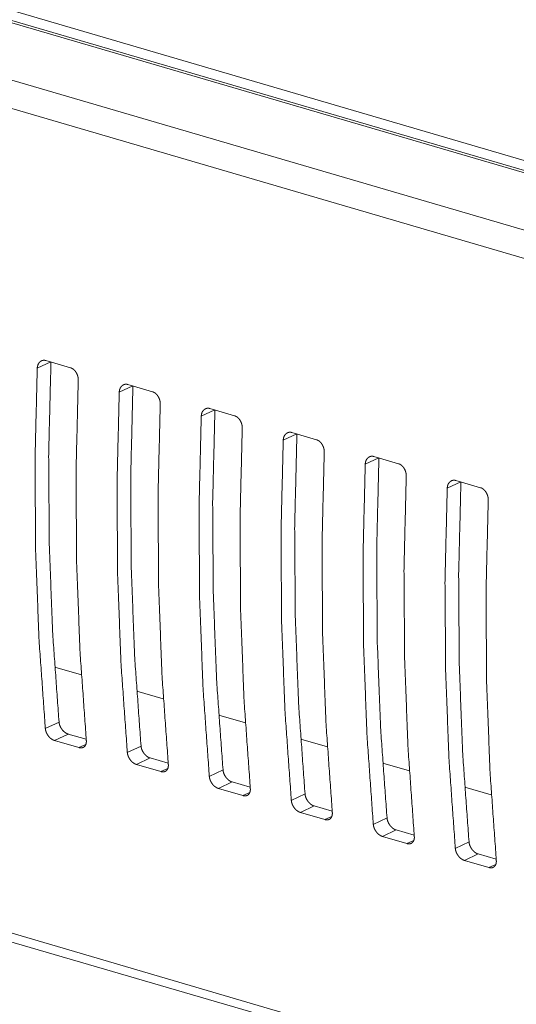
# Model space of a CAD drawing. Header units: millimetres. Extents: x 0 to 2122, y 0 to 1639.
# Tile 73 of 85: x 1448 to 1471, y 1186 to 1232. Entities that reach past the tile are written whole.
import ezdxf

# ---------------------------------------------------------------- set-up
doc = ezdxf.new("R2010")
doc.units = ezdxf.units.MM
doc.layers.add('1', color=7, linetype='Continuous', true_color=0xffffff)

msp = doc.modelspace()

# ---------------------------------------------------------------- linework, layer by layer
at = {"layer": '1', "color": 7, "linetype": 'Continuous', "lineweight": 13}
for p, q in [((1227.043, 1296.622), (1548.367, 1202.675)), ((1547.984, 1202.203), (1225.891, 1296.374)), ((1548.285, 1202.235), (1226.193, 1296.407)), ((1544.469, 1200.551), (1222.376, 1294.722)), ((1543.799, 1199.422), (1221.707, 1293.593)), ((1538.079, 1162.453), (1222.579, 1254.697)), ((1222.953, 1254.179), (1538.131, 1162.029)), ((1449.432, 1215.673), (1448.798, 1215.375)), ((1449.202, 1215.74), (1450.355, 1215.403)), ((1453.275, 1214.549), (1452.641, 1214.251)), ((1453.045, 1214.616), (1454.198, 1214.279)), ((1457.119, 1213.425), (1456.485, 1213.127)), ((1456.889, 1213.492), (1458.042, 1213.155)), ((1460.963, 1212.301), (1460.329, 1212.003)), ((1460.733, 1212.369), (1461.886, 1212.031)), ((1464.806, 1211.178), (1464.172, 1210.88)), ((1464.576, 1211.245), (1465.729, 1210.908)), ((1468.65, 1210.054), (1468.016, 1209.756)), ((1468.42, 1210.121), (1469.573, 1209.784)), ((1449.616, 1201.378), (1450.865, 1201.013)), ((1453.458, 1200.255), (1454.707, 1199.89)), ((1457.305, 1199.13), (1458.553, 1198.765)), ((1449.176, 1198.504), (1449.818, 1198.806)), ((1450.243, 1198.244), (1449.601, 1197.943)), ((1449.601, 1197.943), (1450.754, 1197.605)), ((1450.243, 1198.244), (1451.093, 1197.996)), ((1461.147, 1198.007), (1462.396, 1197.641)), ((1450.754, 1197.605), (1451.069, 1197.753)), ((1453.02, 1197.38), (1453.662, 1197.682)), ((1454.087, 1197.121), (1453.445, 1196.819)), ((1454.087, 1197.121), (1454.937, 1196.872)), ((1453.445, 1196.819), (1454.598, 1196.482)), ((1454.598, 1196.482), (1454.912, 1196.63)), ((1456.863, 1196.257), (1457.505, 1196.558)), ((1464.99, 1196.883), (1466.239, 1196.518)), ((1457.93, 1195.997), (1457.288, 1195.695)), ((1457.288, 1195.695), (1458.441, 1195.358)), ((1457.93, 1195.997), (1458.78, 1195.748)), ((1468.833, 1195.76), (1470.082, 1195.395)), ((1458.441, 1195.358), (1458.756, 1195.506)), ((1460.707, 1195.133), (1461.349, 1195.435)), ((1461.774, 1194.873), (1461.132, 1194.571)), ((1461.774, 1194.873), (1462.624, 1194.625)), ((1461.132, 1194.571), (1462.285, 1194.234)), ((1462.285, 1194.234), (1462.599, 1194.382)), ((1464.551, 1194.009), (1465.192, 1194.311)), ((1465.618, 1193.749), (1464.975, 1193.448)), ((1464.975, 1193.448), (1466.128, 1193.11)), ((1465.618, 1193.749), (1466.468, 1193.501)), ((1466.128, 1193.11), (1466.443, 1193.258)), ((1468.394, 1192.885), (1469.036, 1193.187)), ((1469.461, 1192.625), (1468.819, 1192.324)), ((1469.461, 1192.625), (1470.311, 1192.377)), ((1468.819, 1192.324), (1469.972, 1191.987)), ((1469.972, 1191.987), (1470.287, 1192.134))]:
    msp.add_line(p, q, dxfattribs=at)
for points, knots in [([(1448.798, 1215.375), (1448.801, 1215.421), (1448.809, 1215.465), (1448.814, 1215.487), (1448.82, 1215.508), (1448.827, 1215.529), (1448.834, 1215.549), (1448.852, 1215.586), (1448.873, 1215.62), (1448.885, 1215.636), (1448.897, 1215.652), (1448.91, 1215.666), (1448.924, 1215.679), (1448.953, 1215.702), (1448.984, 1215.721), (1449.001, 1215.729), (1449.018, 1215.736), (1449.035, 1215.742), (1449.053, 1215.746), (1449.07, 1215.75), (1449.089, 1215.752), (1449.107, 1215.753), (1449.126, 1215.753), (1449.164, 1215.749), (1449.202, 1215.74)], [0, 0, 0.072909, 0.143665, 0.17836, 0.212813, 0.247106, 0.280648, 0.345909, 0.409174, 0.440282, 0.471149, 0.501518, 0.531406, 0.590052, 0.647653, 0.676789, 0.705377, 0.734119, 0.762565, 0.791128, 0.819933, 0.8491, 0.878747, 0.938367, 1, 1]), ([(1449.44, 1215.676), (1449.333, 1211.369), (1449.361, 1207.115), (1449.523, 1202.925), (1449.818, 1198.806)], [0, 0, 0.255178, 0.507091, 0.755452, 1, 1]), ([(1448.798, 1215.375), (1448.693, 1211.068), (1448.722, 1206.815), (1448.883, 1202.624), (1449.176, 1198.504)], [0, 0, 0.255133, 0.507024, 0.755395, 1, 1]), ([(1450.355, 1215.403), (1450.393, 1215.389), (1450.43, 1215.372), (1450.448, 1215.361), (1450.466, 1215.35), (1450.483, 1215.337), (1450.501, 1215.323), (1450.534, 1215.293), (1450.565, 1215.26), (1450.58, 1215.242), (1450.594, 1215.223), (1450.608, 1215.203), (1450.621, 1215.183), (1450.645, 1215.141), (1450.665, 1215.097), (1450.67, 1215.086), (1450.675, 1215.074), (1450.679, 1215.063), (1450.683, 1215.051), (1450.691, 1215.028), (1450.698, 1215.004), (1450.704, 1214.98), (1450.708, 1214.957), (1450.713, 1214.932), (1450.716, 1214.908), (1450.72, 1214.86), (1450.72, 1214.813)], [0, 0, 0.054184, 0.109358, 0.13769, 0.16646, 0.195801, 0.225657, 0.285994, 0.347783, 0.3794, 0.411254, 0.443527, 0.475734, 0.540768, 0.606626, 0.623322, 0.640036, 0.656693, 0.673274, 0.706358, 0.739266, 0.772268, 0.805189, 0.838121, 0.870993, 0.93598, 1, 1]), ([(1450.72, 1214.813), (1450.615, 1210.506), (1450.643, 1206.253), (1450.805, 1202.062), (1451.098, 1197.942)], [0, 0, 0.255128, 0.507019, 0.755395, 1, 1]), ([(1452.641, 1214.251), (1452.645, 1214.297), (1452.652, 1214.342), (1452.657, 1214.363), (1452.663, 1214.384), (1452.67, 1214.405), (1452.678, 1214.425), (1452.695, 1214.462), (1452.717, 1214.497), (1452.728, 1214.513), (1452.74, 1214.528), (1452.754, 1214.542), (1452.767, 1214.555), (1452.796, 1214.579), (1452.828, 1214.598), (1452.844, 1214.606), (1452.861, 1214.612), (1452.879, 1214.618), (1452.896, 1214.623), (1452.914, 1214.626), (1452.932, 1214.628), (1452.951, 1214.629), (1452.97, 1214.629), (1453.007, 1214.625), (1453.045, 1214.616)], [0, 0, 0.072903, 0.14378, 0.178532, 0.212912, 0.247079, 0.280739, 0.345877, 0.409248, 0.440353, 0.471217, 0.501583, 0.531469, 0.590109, 0.647927, 0.67677, 0.705405, 0.734103, 0.762579, 0.79114, 0.819942, 0.849107, 0.878753, 0.938626, 1, 1]), ([(1453.283, 1214.553), (1453.177, 1210.245), (1453.205, 1205.991), (1453.366, 1201.801), (1453.662, 1197.682)], [0, 0, 0.255183, 0.507096, 0.755457, 1, 1]), ([(1452.641, 1214.251), (1452.537, 1209.944), (1452.565, 1205.691), (1452.726, 1201.5), (1453.02, 1197.381)], [0, 0, 0.25513, 0.507022, 0.755399, 1, 1]), ([(1454.198, 1214.279), (1454.236, 1214.266), (1454.273, 1214.248), (1454.291, 1214.237), (1454.309, 1214.226), (1454.327, 1214.213), (1454.344, 1214.199), (1454.377, 1214.169), (1454.409, 1214.136), (1454.424, 1214.118), (1454.438, 1214.099), (1454.452, 1214.079), (1454.464, 1214.059), (1454.488, 1214.017), (1454.509, 1213.973), (1454.514, 1213.962), (1454.518, 1213.95), (1454.523, 1213.939), (1454.527, 1213.927), (1454.535, 1213.904), (1454.541, 1213.88), (1454.547, 1213.857), (1454.552, 1213.833), (1454.556, 1213.809), (1454.559, 1213.785), (1454.563, 1213.736), (1454.563, 1213.689)], [0, 0, 0.053981, 0.109211, 0.137548, 0.166261, 0.195671, 0.225463, 0.285882, 0.34768, 0.379216, 0.411164, 0.44335, 0.475656, 0.540699, 0.606566, 0.623264, 0.639981, 0.656536, 0.673119, 0.706314, 0.739227, 0.772125, 0.805051, 0.837987, 0.870974, 0.93597, 1, 1]), ([(1454.563, 1213.689), (1454.459, 1209.382), (1454.487, 1205.129), (1454.648, 1200.938), (1454.942, 1196.819)], [0, 0, 0.255129, 0.507021, 0.755398, 1, 1]), ([(1456.485, 1213.127), (1456.489, 1213.173), (1456.496, 1213.218), (1456.501, 1213.239), (1456.507, 1213.26), (1456.514, 1213.281), (1456.521, 1213.301), (1456.539, 1213.339), (1456.56, 1213.373), (1456.572, 1213.389), (1456.584, 1213.404), (1456.597, 1213.418), (1456.611, 1213.432), (1456.64, 1213.455), (1456.671, 1213.474), (1456.688, 1213.482), (1456.705, 1213.489), (1456.722, 1213.494), (1456.74, 1213.499), (1456.758, 1213.502), (1456.776, 1213.504), (1456.794, 1213.505), (1456.813, 1213.505), (1456.851, 1213.501), (1456.889, 1213.492)], [0, 0, 0.072907, 0.14366, 0.178539, 0.212921, 0.247089, 0.28063, 0.345889, 0.409263, 0.440264, 0.471131, 0.501498, 0.531475, 0.590037, 0.647926, 0.676771, 0.705406, 0.734107, 0.762551, 0.791113, 0.819933, 0.849099, 0.878747, 0.938623, 1, 1]), ([(1457.127, 1213.429), (1457.02, 1209.121), (1457.048, 1204.868), (1457.21, 1200.677), (1457.505, 1196.558)], [0, 0, 0.255182, 0.507094, 0.755454, 1, 1]), ([(1458.042, 1213.155), (1458.08, 1213.142), (1458.117, 1213.124), (1458.135, 1213.114), (1458.153, 1213.102), (1458.17, 1213.089), (1458.188, 1213.076), (1458.221, 1213.046), (1458.252, 1213.012), (1458.267, 1212.994), (1458.282, 1212.975), (1458.295, 1212.956), (1458.308, 1212.936), (1458.332, 1212.894), (1458.353, 1212.849), (1458.357, 1212.838), (1458.362, 1212.827), (1458.366, 1212.815), (1458.37, 1212.803), (1458.378, 1212.78), (1458.385, 1212.757), (1458.391, 1212.733), (1458.396, 1212.709), (1458.4, 1212.685), (1458.403, 1212.661), (1458.407, 1212.613), (1458.407, 1212.565)], [0, 0, 0.053945, 0.109177, 0.137514, 0.166228, 0.195639, 0.225431, 0.285852, 0.347652, 0.379189, 0.411272, 0.443422, 0.475756, 0.540691, 0.60656, 0.623259, 0.639976, 0.656635, 0.673219, 0.706308, 0.739222, 0.77223, 0.805156, 0.838094, 0.870971, 0.935969, 1, 1]), ([(1456.485, 1213.127), (1456.381, 1208.82), (1456.409, 1204.567), (1456.57, 1200.377), (1456.863, 1196.257)], [0, 0, 0.255133, 0.507019, 0.755395, 1, 1]), ([(1458.407, 1212.565), (1458.302, 1208.259), (1458.331, 1204.005), (1458.492, 1199.815), (1458.785, 1195.695)], [0, 0, 0.255129, 0.507022, 0.755399, 1, 1]), ([(1460.329, 1212.003), (1460.332, 1212.05), (1460.34, 1212.094), (1460.345, 1212.116), (1460.351, 1212.137), (1460.357, 1212.157), (1460.365, 1212.177), (1460.383, 1212.215), (1460.404, 1212.249), (1460.415, 1212.265), (1460.428, 1212.28), (1460.441, 1212.295), (1460.454, 1212.308), (1460.484, 1212.331), (1460.515, 1212.35), (1460.531, 1212.358), (1460.548, 1212.365), (1460.566, 1212.371), (1460.583, 1212.375), (1460.601, 1212.378), (1460.619, 1212.381), (1460.638, 1212.382), (1460.657, 1212.381), (1460.695, 1212.377), (1460.733, 1212.369)], [0, 0, 0.073035, 0.143829, 0.178522, 0.212973, 0.247058, 0.280719, 0.34597, 0.409208, 0.440314, 0.471179, 0.501546, 0.531432, 0.590075, 0.647894, 0.676795, 0.705623, 0.734116, 0.76256, 0.791121, 0.819925, 0.84909, 0.878736, 0.938624, 1, 1]), ([(1460.971, 1212.305), (1460.864, 1207.997), (1460.892, 1203.744), (1461.054, 1199.553), (1461.349, 1195.435)], [0, 0, 0.255183, 0.507091, 0.755452, 1, 1]), ([(1460.329, 1212.003), (1460.224, 1207.697), (1460.252, 1203.444), (1460.414, 1199.253), (1460.707, 1195.133)], [0, 0, 0.255129, 0.507021, 0.755399, 1, 1]), ([(1461.886, 1212.031), (1461.923, 1212.018), (1461.96, 1212), (1461.978, 1211.99), (1461.996, 1211.978), (1462.014, 1211.966), (1462.031, 1211.952), (1462.065, 1211.922), (1462.096, 1211.888), (1462.111, 1211.87), (1462.125, 1211.851), (1462.139, 1211.832), (1462.152, 1211.812), (1462.175, 1211.77), (1462.196, 1211.726), (1462.201, 1211.714), (1462.206, 1211.703), (1462.21, 1211.691), (1462.214, 1211.68), (1462.222, 1211.656), (1462.228, 1211.633), (1462.234, 1211.609), (1462.239, 1211.585), (1462.243, 1211.561), (1462.247, 1211.537), (1462.25, 1211.489), (1462.25, 1211.442)], [0, 0, 0.053984, 0.109218, 0.137556, 0.166271, 0.195799, 0.225487, 0.28591, 0.34763, 0.379254, 0.411249, 0.443401, 0.475735, 0.540673, 0.606644, 0.623241, 0.639958, 0.656619, 0.673203, 0.706293, 0.739377, 0.772223, 0.805151, 0.838089, 0.871078, 0.935967, 1, 1]), ([(1462.25, 1211.442), (1462.146, 1207.135), (1462.174, 1202.882), (1462.335, 1198.691), (1462.629, 1194.571)], [0, 0, 0.255133, 0.507024, 0.755395, 1, 1]), ([(1464.172, 1210.88), (1464.068, 1206.573), (1464.096, 1202.32), (1464.257, 1198.129), (1464.55, 1194.009)], [0, 0, 0.255129, 0.507021, 0.755399, 1, 1]), ([(1464.172, 1210.88), (1464.176, 1210.926), (1464.183, 1210.97), (1464.188, 1210.992), (1464.194, 1211.013), (1464.201, 1211.034), (1464.209, 1211.053), (1464.226, 1211.091), (1464.247, 1211.125), (1464.259, 1211.141), (1464.271, 1211.157), (1464.284, 1211.171), (1464.298, 1211.184), (1464.327, 1211.207), (1464.358, 1211.226), (1464.375, 1211.234), (1464.392, 1211.241), (1464.409, 1211.247), (1464.427, 1211.251), (1464.445, 1211.255), (1464.463, 1211.257), (1464.481, 1211.258), (1464.5, 1211.258), (1464.538, 1211.254), (1464.576, 1211.245)], [0, 0, 0.07291, 0.143708, 0.17853, 0.212983, 0.247071, 0.280613, 0.345986, 0.409227, 0.440335, 0.471102, 0.50147, 0.531449, 0.590014, 0.647905, 0.676751, 0.705628, 0.734083, 0.762561, 0.79138, 0.820185, 0.849093, 0.878742, 0.93862, 1, 1]), ([(1464.814, 1211.181), (1464.708, 1206.874), (1464.735, 1202.62), (1464.897, 1198.43), (1465.192, 1194.311)], [0, 0, 0.255182, 0.507094, 0.755454, 1, 1]), ([(1465.729, 1210.908), (1465.767, 1210.894), (1465.804, 1210.877), (1465.822, 1210.866), (1465.84, 1210.855), (1465.858, 1210.842), (1465.875, 1210.828), (1465.908, 1210.798), (1465.939, 1210.765), (1465.954, 1210.747), (1465.969, 1210.728), (1465.982, 1210.708), (1465.995, 1210.688), (1466.019, 1210.646), (1466.04, 1210.602), (1466.045, 1210.59), (1466.049, 1210.579), (1466.053, 1210.568), (1466.058, 1210.556), (1466.065, 1210.533), (1466.072, 1210.509), (1466.078, 1210.485), (1466.083, 1210.462), (1466.087, 1210.437), (1466.09, 1210.413), (1466.094, 1210.365), (1466.094, 1210.318)], [0, 0, 0.053979, 0.109206, 0.137541, 0.166253, 0.195843, 0.225633, 0.285884, 0.347679, 0.379214, 0.411294, 0.443351, 0.475776, 0.540706, 0.606666, 0.623278, 0.639993, 0.656547, 0.673235, 0.706322, 0.739295, 0.772246, 0.805061, 0.838106, 0.870981, 0.935974, 1, 1]), ([(1466.094, 1210.318), (1465.989, 1206.011), (1466.018, 1201.758), (1466.179, 1197.567), (1466.472, 1193.447)], [0, 0, 0.255129, 0.507022, 0.755399, 1, 1]), ([(1468.016, 1209.756), (1468.019, 1209.802), (1468.027, 1209.847), (1468.032, 1209.868), (1468.038, 1209.889), (1468.044, 1209.91), (1468.052, 1209.93), (1468.07, 1209.967), (1468.091, 1210.002), (1468.102, 1210.018), (1468.115, 1210.033), (1468.128, 1210.047), (1468.142, 1210.06), (1468.171, 1210.083), (1468.202, 1210.103), (1468.219, 1210.111), (1468.236, 1210.117), (1468.253, 1210.123), (1468.271, 1210.128), (1468.288, 1210.131), (1468.307, 1210.133), (1468.325, 1210.134), (1468.344, 1210.134), (1468.382, 1210.13), (1468.42, 1210.121)], [0, 0, 0.072916, 0.14372, 0.178545, 0.212875, 0.247089, 0.280634, 0.346012, 0.409147, 0.440258, 0.471128, 0.501675, 0.531379, 0.590029, 0.647857, 0.676762, 0.705643, 0.734099, 0.762799, 0.791365, 0.820172, 0.849342, 0.878732, 0.938615, 1, 1]), ([(1468.658, 1210.058), (1468.551, 1205.75), (1468.579, 1201.496), (1468.741, 1197.306), (1469.036, 1193.187)], [0, 0, 0.255178, 0.507091, 0.755452, 1, 1]), ([(1468.016, 1209.756), (1467.911, 1205.449), (1467.94, 1201.196), (1468.101, 1197.005), (1468.394, 1192.885)], [0, 0, 0.255133, 0.507024, 0.755395, 1, 1]), ([(1469.573, 1209.784), (1469.61, 1209.771), (1469.647, 1209.753), (1469.666, 1209.742), (1469.684, 1209.731), (1469.701, 1209.718), (1469.719, 1209.704), (1469.752, 1209.674), (1469.783, 1209.641), (1469.798, 1209.623), (1469.812, 1209.604), (1469.826, 1209.584), (1469.839, 1209.564), (1469.862, 1209.522), (1469.883, 1209.478), (1469.888, 1209.467), (1469.893, 1209.455), (1469.897, 1209.444), (1469.901, 1209.432), (1469.909, 1209.409), (1469.916, 1209.385), (1469.921, 1209.362), (1469.926, 1209.338), (1469.931, 1209.314), (1469.934, 1209.289), (1469.938, 1209.241), (1469.938, 1209.194)], [0, 0, 0.05398, 0.109161, 0.137496, 0.166457, 0.195801, 0.225661, 0.285839, 0.347635, 0.379256, 0.411249, 0.443398, 0.47573, 0.540662, 0.606623, 0.623236, 0.639952, 0.656611, 0.673194, 0.706282, 0.739255, 0.772208, 0.805178, 0.838114, 0.87096, 0.935972, 1, 1]), ([(1469.938, 1209.194), (1469.833, 1204.887), (1469.862, 1200.634), (1470.023, 1196.443), (1470.316, 1192.324)], [0, 0, 0.25513, 0.507022, 0.755399, 1, 1]), ([(1449.601, 1197.943), (1449.563, 1197.956), (1449.525, 1197.973), (1449.506, 1197.983), (1449.488, 1197.995), (1449.469, 1198.007), (1449.451, 1198.02), (1449.415, 1198.049), (1449.38, 1198.081), (1449.364, 1198.098), (1449.348, 1198.116), (1449.332, 1198.135), (1449.317, 1198.154), (1449.289, 1198.194), (1449.263, 1198.236), (1449.257, 1198.246), (1449.251, 1198.257), (1449.246, 1198.268), (1449.24, 1198.279), (1449.23, 1198.301), (1449.221, 1198.324), (1449.212, 1198.346), (1449.204, 1198.369), (1449.198, 1198.391), (1449.191, 1198.414), (1449.182, 1198.46), (1449.176, 1198.504)], [0, 0, 0.054255, 0.110384, 0.139243, 0.168627, 0.198721, 0.22914, 0.291111, 0.354319, 0.386464, 0.419121, 0.452013, 0.484861, 0.55057, 0.616771, 0.633423, 0.649969, 0.66661, 0.68315, 0.715945, 0.748405, 0.780741, 0.812905, 0.845044, 0.876876, 0.93923, 1, 1]), ([(1449.818, 1198.806), (1449.824, 1198.761), (1449.833, 1198.716), (1449.839, 1198.694), (1449.846, 1198.671), (1449.854, 1198.648), (1449.863, 1198.626), (1449.882, 1198.581), (1449.905, 1198.538), (1449.917, 1198.517), (1449.931, 1198.496), (1449.944, 1198.476), (1449.959, 1198.456), (1449.989, 1198.418), (1450.022, 1198.383), (1450.039, 1198.367), (1450.057, 1198.351), (1450.074, 1198.336), (1450.092, 1198.322), (1450.111, 1198.309), (1450.129, 1198.297), (1450.148, 1198.285), (1450.167, 1198.275), (1450.205, 1198.258), (1450.243, 1198.244)], [0, 0, 0.060654, 0.122413, 0.15392, 0.185949, 0.218322, 0.250967, 0.316294, 0.382161, 0.415211, 0.448556, 0.481738, 0.514669, 0.579994, 0.644549, 0.676531, 0.708316, 0.739465, 0.770122, 0.800475, 0.830319, 0.859758, 0.888917, 0.945539, 1, 1]), ([(1451.098, 1197.942), (1451.1, 1197.899), (1451.098, 1197.857), (1451.096, 1197.837), (1451.093, 1197.817), (1451.089, 1197.798), (1451.084, 1197.779), (1451.072, 1197.744), (1451.056, 1197.712), (1451.047, 1197.697), (1451.037, 1197.683), (1451.026, 1197.67), (1451.014, 1197.658), (1450.989, 1197.636), (1450.961, 1197.619), (1450.946, 1197.612), (1450.931, 1197.606), (1450.915, 1197.601), (1450.899, 1197.597), (1450.882, 1197.594), (1450.865, 1197.592), (1450.847, 1197.592), (1450.829, 1197.592), (1450.792, 1197.596), (1450.754, 1197.605)], [0, 0, 0.074435, 0.14588, 0.180568, 0.214778, 0.248604, 0.281587, 0.345128, 0.406325, 0.436146, 0.465726, 0.494939, 0.523442, 0.579898, 0.635985, 0.664563, 0.692862, 0.721298, 0.750099, 0.779335, 0.808874, 0.839147, 0.870263, 0.933755, 1, 1]), ([(1453.662, 1197.682), (1453.668, 1197.638), (1453.677, 1197.593), (1453.683, 1197.57), (1453.69, 1197.547), (1453.698, 1197.525), (1453.706, 1197.502), (1453.726, 1197.458), (1453.749, 1197.414), (1453.761, 1197.393), (1453.774, 1197.372), (1453.788, 1197.352), (1453.802, 1197.332), (1453.833, 1197.295), (1453.866, 1197.259), (1453.883, 1197.243), (1453.9, 1197.227), (1453.918, 1197.212), (1453.936, 1197.198), (1453.954, 1197.185), (1453.973, 1197.173), (1453.991, 1197.162), (1454.01, 1197.151), (1454.049, 1197.134), (1454.087, 1197.121)], [0, 0, 0.060652, 0.122562, 0.15401, 0.185932, 0.218303, 0.250947, 0.316373, 0.382139, 0.415188, 0.448531, 0.481804, 0.514643, 0.579966, 0.644518, 0.676576, 0.708286, 0.739604, 0.770153, 0.800504, 0.830347, 0.859727, 0.888885, 0.945504, 1, 1]), ([(1453.445, 1196.819), (1453.407, 1196.832), (1453.369, 1196.849), (1453.35, 1196.86), (1453.331, 1196.871), (1453.312, 1196.883), (1453.294, 1196.896), (1453.258, 1196.925), (1453.224, 1196.957), (1453.207, 1196.974), (1453.191, 1196.992), (1453.176, 1197.011), (1453.161, 1197.03), (1453.132, 1197.07), (1453.107, 1197.112), (1453.101, 1197.123), (1453.095, 1197.134), (1453.089, 1197.144), (1453.084, 1197.155), (1453.074, 1197.178), (1453.064, 1197.2), (1453.056, 1197.222), (1453.048, 1197.245), (1453.041, 1197.268), (1453.035, 1197.29), (1453.026, 1197.336), (1453.02, 1197.381)], [0, 0, 0.054255, 0.110382, 0.139046, 0.168563, 0.198718, 0.229137, 0.290933, 0.354227, 0.386452, 0.419109, 0.451915, 0.484763, 0.550471, 0.616671, 0.633323, 0.649968, 0.666509, 0.683048, 0.715843, 0.748406, 0.780741, 0.812905, 0.844937, 0.876769, 0.939231, 1, 1]), ([(1454.942, 1196.819), (1454.944, 1196.775), (1454.942, 1196.733), (1454.94, 1196.713), (1454.937, 1196.693), (1454.933, 1196.674), (1454.928, 1196.655), (1454.915, 1196.62), (1454.899, 1196.588), (1454.89, 1196.573), (1454.88, 1196.559), (1454.869, 1196.546), (1454.858, 1196.534), (1454.833, 1196.513), (1454.805, 1196.495), (1454.79, 1196.488), (1454.774, 1196.482), (1454.759, 1196.477), (1454.742, 1196.473), (1454.725, 1196.47), (1454.708, 1196.468), (1454.69, 1196.468), (1454.672, 1196.468), (1454.635, 1196.473), (1454.598, 1196.482)], [0, 0, 0.074572, 0.145872, 0.180699, 0.214907, 0.248535, 0.281588, 0.345258, 0.406326, 0.436145, 0.465724, 0.495044, 0.523545, 0.579907, 0.636067, 0.664582, 0.692879, 0.721356, 0.750123, 0.779357, 0.808909, 0.839175, 0.870285, 0.933791, 1, 1]), ([(1457.505, 1196.558), (1457.511, 1196.514), (1457.521, 1196.469), (1457.526, 1196.446), (1457.533, 1196.424), (1457.541, 1196.401), (1457.55, 1196.378), (1457.569, 1196.334), (1457.592, 1196.291), (1457.605, 1196.269), (1457.618, 1196.249), (1457.632, 1196.228), (1457.646, 1196.208), (1457.677, 1196.171), (1457.709, 1196.136), (1457.726, 1196.119), (1457.744, 1196.103), (1457.762, 1196.088), (1457.779, 1196.074), (1457.798, 1196.061), (1457.816, 1196.049), (1457.835, 1196.038), (1457.854, 1196.028), (1457.892, 1196.01), (1457.93, 1195.997)], [0, 0, 0.060547, 0.122463, 0.153914, 0.185839, 0.218318, 0.250861, 0.316293, 0.382065, 0.415213, 0.448465, 0.481741, 0.514673, 0.580002, 0.64456, 0.676704, 0.708326, 0.739576, 0.770127, 0.800481, 0.830327, 0.859767, 0.888875, 0.945499, 1, 1]), ([(1457.288, 1195.695), (1457.25, 1195.708), (1457.212, 1195.726), (1457.194, 1195.736), (1457.175, 1195.747), (1457.156, 1195.759), (1457.138, 1195.772), (1457.102, 1195.801), (1457.068, 1195.833), (1457.051, 1195.85), (1457.035, 1195.868), (1457.019, 1195.887), (1457.004, 1195.906), (1456.976, 1195.946), (1456.95, 1195.988), (1456.944, 1195.999), (1456.939, 1196.01), (1456.933, 1196.021), (1456.928, 1196.032), (1456.917, 1196.054), (1456.908, 1196.076), (1456.899, 1196.098), (1456.892, 1196.121), (1456.885, 1196.144), (1456.879, 1196.167), (1456.869, 1196.212), (1456.863, 1196.257)], [0, 0, 0.054257, 0.110387, 0.139052, 0.168627, 0.198722, 0.229143, 0.291012, 0.354308, 0.386454, 0.419113, 0.452005, 0.484717, 0.550557, 0.61676, 0.633413, 0.650058, 0.6666, 0.68314, 0.715936, 0.748397, 0.780734, 0.8129, 0.845039, 0.876873, 0.939229, 1, 1]), ([(1458.785, 1195.695), (1458.787, 1195.651), (1458.786, 1195.61), (1458.783, 1195.589), (1458.78, 1195.57), (1458.776, 1195.55), (1458.771, 1195.532), (1458.759, 1195.497), (1458.743, 1195.465), (1458.734, 1195.45), (1458.724, 1195.436), (1458.713, 1195.422), (1458.701, 1195.41), (1458.676, 1195.389), (1458.648, 1195.371), (1458.634, 1195.364), (1458.618, 1195.358), (1458.602, 1195.353), (1458.586, 1195.349), (1458.569, 1195.346), (1458.552, 1195.345), (1458.534, 1195.344), (1458.516, 1195.345), (1458.479, 1195.349), (1458.441, 1195.358)], [0, 0, 0.074566, 0.146001, 0.180684, 0.214889, 0.248653, 0.281567, 0.345231, 0.406168, 0.436133, 0.465824, 0.494853, 0.523546, 0.579995, 0.636075, 0.664333, 0.69289, 0.721365, 0.750128, 0.77936, 0.80891, 0.839173, 0.870281, 0.933764, 1, 1]), ([(1461.349, 1195.435), (1461.355, 1195.39), (1461.364, 1195.345), (1461.37, 1195.322), (1461.377, 1195.3), (1461.385, 1195.277), (1461.393, 1195.254), (1461.413, 1195.21), (1461.436, 1195.167), (1461.448, 1195.146), (1461.461, 1195.125), (1461.475, 1195.104), (1461.49, 1195.085), (1461.52, 1195.047), (1461.553, 1195.012), (1461.57, 1194.995), (1461.587, 1194.98), (1461.605, 1194.965), (1461.623, 1194.951), (1461.641, 1194.938), (1461.66, 1194.925), (1461.679, 1194.914), (1461.698, 1194.904), (1461.736, 1194.886), (1461.774, 1194.873)], [0, 0, 0.060656, 0.122461, 0.154019, 0.185943, 0.218317, 0.250963, 0.316393, 0.382163, 0.415215, 0.44856, 0.481743, 0.514806, 0.579993, 0.64455, 0.67677, 0.708316, 0.739637, 0.770363, 0.80047, 0.830377, 0.85995, 0.888914, 0.945537, 1, 1]), ([(1461.132, 1194.571), (1461.094, 1194.584), (1461.056, 1194.602), (1461.037, 1194.612), (1461.018, 1194.623), (1461, 1194.635), (1460.981, 1194.649), (1460.946, 1194.677), (1460.911, 1194.709), (1460.895, 1194.727), (1460.878, 1194.745), (1460.863, 1194.763), (1460.848, 1194.782), (1460.82, 1194.822), (1460.794, 1194.864), (1460.788, 1194.875), (1460.782, 1194.886), (1460.777, 1194.897), (1460.771, 1194.908), (1460.761, 1194.93), (1460.752, 1194.952), (1460.743, 1194.975), (1460.735, 1194.997), (1460.728, 1195.02), (1460.722, 1195.043), (1460.713, 1195.088), (1460.707, 1195.133)], [0, 0, 0.054257, 0.110388, 0.139053, 0.168628, 0.198724, 0.229145, 0.290944, 0.354241, 0.386468, 0.419127, 0.452019, 0.484644, 0.550447, 0.61665, 0.633315, 0.64996, 0.666601, 0.683042, 0.715846, 0.748394, 0.780731, 0.812897, 0.84493, 0.876872, 0.939228, 1, 1]), ([(1462.629, 1194.571), (1462.631, 1194.528), (1462.629, 1194.486), (1462.627, 1194.466), (1462.624, 1194.446), (1462.62, 1194.427), (1462.615, 1194.408), (1462.602, 1194.373), (1462.587, 1194.341), (1462.577, 1194.326), (1462.567, 1194.312), (1462.557, 1194.299), (1462.545, 1194.287), (1462.52, 1194.265), (1462.492, 1194.248), (1462.477, 1194.24), (1462.462, 1194.234), (1462.446, 1194.229), (1462.429, 1194.225), (1462.412, 1194.223), (1462.395, 1194.221), (1462.378, 1194.22), (1462.36, 1194.221), (1462.323, 1194.225), (1462.285, 1194.234)], [0, 0, 0.074428, 0.145867, 0.180692, 0.2149, 0.248526, 0.281578, 0.345246, 0.406186, 0.436153, 0.46573, 0.494761, 0.523455, 0.579907, 0.635989, 0.66431, 0.692869, 0.721303, 0.750101, 0.779334, 0.808885, 0.83915, 0.869977, 0.933761, 1, 1]), ([(1465.192, 1194.311), (1465.198, 1194.266), (1465.208, 1194.221), (1465.214, 1194.199), (1465.221, 1194.176), (1465.228, 1194.153), (1465.237, 1194.131), (1465.257, 1194.086), (1465.279, 1194.043), (1465.292, 1194.022), (1465.305, 1194.001), (1465.319, 1193.981), (1465.333, 1193.961), (1465.364, 1193.923), (1465.396, 1193.888), (1465.414, 1193.871), (1465.431, 1193.856), (1465.449, 1193.841), (1465.467, 1193.827), (1465.485, 1193.814), (1465.503, 1193.802), (1465.522, 1193.79), (1465.541, 1193.78), (1465.579, 1193.763), (1465.618, 1193.749)], [0, 0, 0.060551, 0.122471, 0.153924, 0.18585, 0.218227, 0.250956, 0.316302, 0.382077, 0.415341, 0.448595, 0.481749, 0.514814, 0.580007, 0.644487, 0.676711, 0.7085, 0.739581, 0.77031, 0.800484, 0.830332, 0.859907, 0.88907, 0.945496, 1, 1]), ([(1464.975, 1193.447), (1464.937, 1193.461), (1464.9, 1193.478), (1464.881, 1193.488), (1464.862, 1193.499), (1464.843, 1193.512), (1464.825, 1193.525), (1464.789, 1193.554), (1464.755, 1193.586), (1464.738, 1193.603), (1464.722, 1193.621), (1464.706, 1193.64), (1464.691, 1193.659), (1464.663, 1193.699), (1464.638, 1193.741), (1464.632, 1193.751), (1464.626, 1193.762), (1464.62, 1193.773), (1464.615, 1193.784), (1464.605, 1193.806), (1464.595, 1193.828), (1464.587, 1193.851), (1464.579, 1193.874), (1464.572, 1193.896), (1464.566, 1193.919), (1464.556, 1193.964), (1464.55, 1194.009)], [0, 0, 0.054256, 0.110137, 0.13905, 0.168568, 0.198663, 0.229148, 0.290946, 0.354241, 0.386467, 0.419125, 0.451932, 0.484644, 0.550354, 0.616556, 0.633317, 0.649962, 0.666503, 0.683044, 0.715746, 0.748293, 0.780733, 0.812898, 0.844931, 0.876764, 0.939119, 1, 1]), ([(1466.472, 1193.447), (1466.474, 1193.404), (1466.473, 1193.362), (1466.471, 1193.342), (1466.467, 1193.322), (1466.463, 1193.303), (1466.458, 1193.284), (1466.446, 1193.249), (1466.43, 1193.217), (1466.421, 1193.202), (1466.411, 1193.188), (1466.4, 1193.175), (1466.389, 1193.163), (1466.363, 1193.141), (1466.336, 1193.124), (1466.321, 1193.117), (1466.305, 1193.111), (1466.289, 1193.106), (1466.273, 1193.102), (1466.256, 1193.099), (1466.239, 1193.097), (1466.221, 1193.096), (1466.203, 1193.097), (1466.166, 1193.101), (1466.128, 1193.11)], [0, 0, 0.074564, 0.145997, 0.18068, 0.214885, 0.248509, 0.281559, 0.345127, 0.406188, 0.436153, 0.465728, 0.494866, 0.523558, 0.580006, 0.636084, 0.664342, 0.692898, 0.721372, 0.750136, 0.779367, 0.808915, 0.839179, 0.870003, 0.933765, 1, 1]), ([(1468.819, 1192.324), (1468.781, 1192.337), (1468.743, 1192.354), (1468.724, 1192.364), (1468.706, 1192.376), (1468.687, 1192.388), (1468.668, 1192.401), (1468.633, 1192.43), (1468.598, 1192.462), (1468.582, 1192.479), (1468.566, 1192.497), (1468.55, 1192.516), (1468.535, 1192.535), (1468.507, 1192.575), (1468.481, 1192.617), (1468.475, 1192.628), (1468.469, 1192.638), (1468.464, 1192.649), (1468.458, 1192.66), (1468.448, 1192.683), (1468.439, 1192.705), (1468.43, 1192.727), (1468.422, 1192.75), (1468.415, 1192.773), (1468.409, 1192.795), (1468.4, 1192.841), (1468.394, 1192.885)], [0, 0, 0.054261, 0.110193, 0.139056, 0.168443, 0.19854, 0.229144, 0.290948, 0.354163, 0.386466, 0.419127, 0.451879, 0.484731, 0.550448, 0.616656, 0.633418, 0.649966, 0.666608, 0.68315, 0.715856, 0.748406, 0.780745, 0.812913, 0.845055, 0.876891, 0.939252, 1, 1]), ([(1469.036, 1193.187), (1469.042, 1193.143), (1469.051, 1193.098), (1469.057, 1193.075), (1469.064, 1193.052), (1469.072, 1193.03), (1469.081, 1193.007), (1469.1, 1192.963), (1469.123, 1192.919), (1469.135, 1192.898), (1469.149, 1192.877), (1469.163, 1192.857), (1469.177, 1192.837), (1469.207, 1192.799), (1469.24, 1192.764), (1469.257, 1192.748), (1469.275, 1192.732), (1469.292, 1192.717), (1469.31, 1192.703), (1469.329, 1192.69), (1469.347, 1192.678), (1469.366, 1192.667), (1469.385, 1192.656), (1469.423, 1192.639), (1469.461, 1192.626)], [0, 0, 0.060522, 0.122442, 0.153895, 0.185929, 0.218305, 0.251034, 0.316278, 0.382054, 0.415317, 0.448666, 0.481852, 0.514786, 0.579978, 0.644541, 0.676687, 0.708476, 0.739628, 0.770289, 0.800463, 0.830311, 0.859944, 0.889106, 0.945532, 1, 1]), ([(1470.316, 1192.324), (1470.318, 1192.28), (1470.316, 1192.238), (1470.314, 1192.218), (1470.311, 1192.198), (1470.307, 1192.179), (1470.302, 1192.16), (1470.29, 1192.125), (1470.274, 1192.093), (1470.264, 1192.078), (1470.254, 1192.064), (1470.244, 1192.051), (1470.232, 1192.039), (1470.207, 1192.018), (1470.179, 1192), (1470.164, 1191.993), (1470.149, 1191.987), (1470.133, 1191.982), (1470.116, 1191.978), (1470.1, 1191.975), (1470.082, 1191.973), (1470.065, 1191.973), (1470.047, 1191.973), (1470.01, 1191.978), (1469.972, 1191.987)], [0, 0, 0.07456, 0.14599, 0.180671, 0.214874, 0.248635, 0.281683, 0.345115, 0.406173, 0.436135, 0.465824, 0.494851, 0.523542, 0.579987, 0.636062, 0.664318, 0.692925, 0.721356, 0.75015, 0.779102, 0.808916, 0.839183, 0.870009, 0.933769, 1, 1])]:
    msp.add_open_spline(points, degree=1, knots=knots, dxfattribs=at)

doc.saveas('drawing.dxf')
